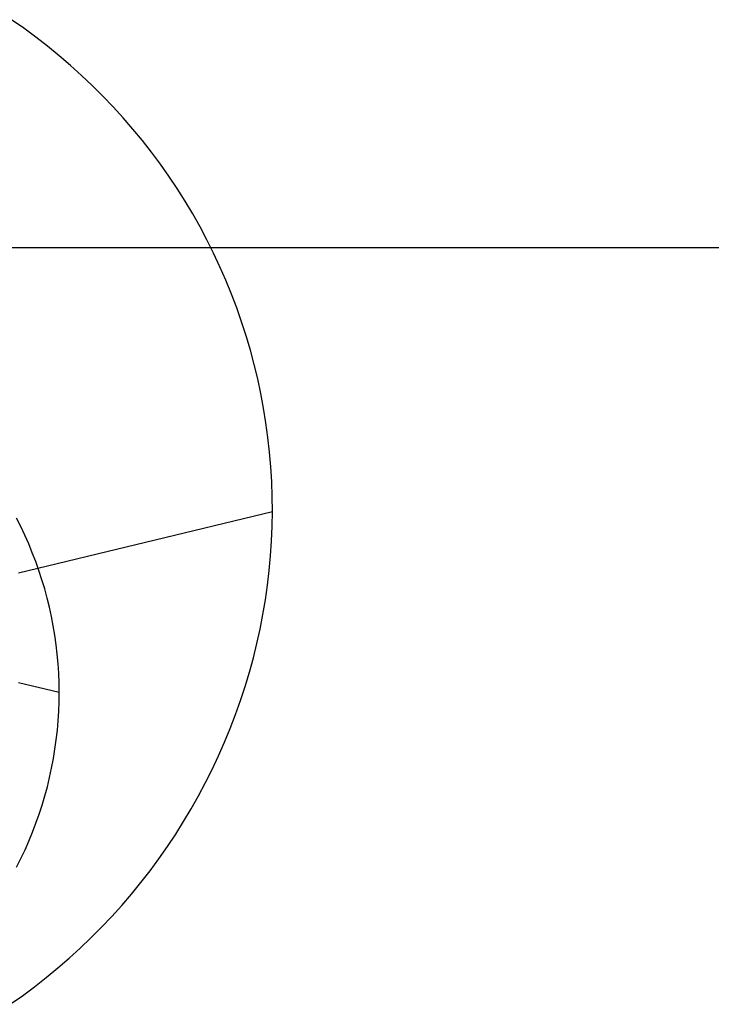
# Model space of a CAD drawing. Extents: x -5 to 5, y -2 to 2.
# Tile 34 of 59: x 0.126 to 0.367, y 1.037 to 1.38. Entities that reach past the tile are written whole.
import ezdxf

# ---------------------------------------------------------------- set-up
doc = ezdxf.new("R2010")
doc.units = 0

msp = doc.modelspace()

# ---------------------------------------------------------------- linework, layer by layer
at = {"layer": 'solid extract', "color": 5, "linetype": 'CONTINUOUS'}
for p, q in [((0.127276, 1.376942, -2.963031), (0.123019, 1.379922, -2.963885)), ((0.131464, 1.373856, -2.962148), (0.127276, 1.376942, -2.963031)), ((0.135575, 1.370668, -2.961238), (0.131464, 1.373856, -2.962148)), ((0.139602, 1.367385, -2.960303), (0.135575, 1.370668, -2.961238)), ((0.143538, 1.364012, -2.959346), (0.139602, 1.367385, -2.960303)), ((0.147391, 1.360541, -2.958363), (0.143538, 1.364012, -2.959346)), ((0.151161, 1.356972, -2.957355), (0.147391, 1.360541, -2.958363)), ((0.154842, 1.353312, -2.956324), (0.151161, 1.356972, -2.957355)), ((0.158427, 1.349567, -2.955273), (0.154842, 1.353312, -2.956324)), ((0.161911, 1.345743, -2.954203), (0.158427, 1.349567, -2.955273)), ((0.1653, 1.341829, -2.953111), (0.161911, 1.345743, -2.954203)), ((0.168595, 1.337828, -2.951998), (0.1653, 1.341829, -2.953111)), ((0.171789, 1.333748, -2.950867), (0.168595, 1.337828, -2.951998)), ((0.174877, 1.329595, -2.949719), (0.171789, 1.333748, -2.950867)), ((0.177853, 1.325375, -2.948557), (0.174877, 1.329595, -2.949719)), ((0.180726, 1.321076, -2.947377), (0.177853, 1.325375, -2.948557)), ((0.183493, 1.316702, -2.946181), (0.180726, 1.321076, -2.947377)), ((0.18615, 1.312261, -2.944971), (0.183493, 1.316702, -2.946181)), ((0.188691, 1.307761, -2.943749), (0.18615, 1.312261, -2.944971)), ((0.191114, 1.303207, -2.942517), (0.188691, 1.307761, -2.943749)), ((0.193424, 1.298585, -2.941272), (0.191114, 1.303207, -2.942517)), ((3, 1.300486, -3.201191), (-3, 1.300486, -3.201191)), ((0.19562, 1.293902, -2.940015), (0.193424, 1.298585, -2.941272)), ((0.197697, 1.289167, -2.938749), (0.19562, 1.293902, -2.940015)), ((0.199652, 1.284387, -2.937476), (0.197697, 1.289167, -2.938749)), ((0.201482, 1.279566, -2.936197), (0.199652, 1.284387, -2.937476)), ((0.203193, 1.274691, -2.934909), (0.201482, 1.279566, -2.936197)), ((0.204781, 1.26977, -2.933615), (0.203193, 1.274691, -2.934909)), ((0.206246, 1.264812, -2.932315), (0.204781, 1.26977, -2.933615)), ((0.207582, 1.259825, -2.931014), (0.206246, 1.264812, -2.932315)), ((0.20879, 1.254811, -2.929712), (0.207582, 1.259825, -2.931014)), ((0.209873, 1.249757, -2.928404), (0.20879, 1.254811, -2.929712)), ((0.210829, 1.244673, -2.927094), (0.209873, 1.249757, -2.928404)), ((0.211656, 1.239567, -2.925785), (0.210829, 1.244673, -2.927094)), ((0.212353, 1.23445, -2.924478), (0.211656, 1.239567, -2.925785)), ((0.21292, 1.229319, -2.923174), (0.212353, 1.23445, -2.924478)), ((0.213357, 1.224164, -2.921869), (0.21292, 1.229319, -2.923174)), ((0.213664, 1.218995, -2.920567), (0.213357, 1.224164, -2.921869)), ((0.213842, 1.213821, -2.919269), (0.213664, 1.218995, -2.920567)), ((0.213888, 1.208653, -2.917979), (0.213842, 1.213821, -2.919269)), ((0.1255, 1.187287, -3.003746), (0.213888, 1.208653, -2.917979)), ((0.213815, 1.203508, -2.9167), (0.213888, 1.208653, -2.917979)), ((0.12621, 1.203395, -3.174662), (0.124706, 1.206369, -3.175441)), ((0.127639, 1.200385, -3.173875), (0.12621, 1.203395, -3.174662)), ((0.12899, 1.197343, -3.173081), (0.127639, 1.200385, -3.173875)), ((0.213601, 1.198362, -2.915427), (0.213815, 1.203508, -2.9167)), ((0.130262, 1.194275, -3.172283), (0.12899, 1.197343, -3.173081)), ((0.213253, 1.193221, -2.914161), (0.213601, 1.198362, -2.915427)), ((0.131454, 1.191178, -3.171479), (0.130262, 1.194275, -3.172283)), ((0.13257, 1.188047, -3.17067), (0.131454, 1.191178, -3.171479)), ((0.21278, 1.188094, -2.912903), (0.213253, 1.193221, -2.914161)), ((0.133607, 1.184888, -3.169855), (0.13257, 1.188047, -3.17067)), ((0.212181, 1.182973, -2.911654), (0.21278, 1.188094, -2.912903)), ((0.134563, 1.181707, -3.169037), (0.133607, 1.184888, -3.169855)), ((0.135437, 1.178509, -3.168216), (0.134563, 1.181707, -3.169037)), ((0.211452, 1.177859, -2.910411), (0.212181, 1.182973, -2.911654)), ((0.136229, 1.175292, -3.167393), (0.135437, 1.178509, -3.168216)), ((0.210595, 1.172762, -2.909179), (0.211452, 1.177859, -2.910411)), ((0.13694, 1.17205, -3.166567), (0.136229, 1.175292, -3.167393)), ((0.137569, 1.16879, -3.165738), (0.13694, 1.17205, -3.166567)), ((0.209612, 1.16769, -2.907958), (0.210595, 1.172762, -2.909179)), ((0.138116, 1.165517, -3.164908), (0.137569, 1.16879, -3.165738)), ((0.208504, 1.162652, -2.90675), (0.209612, 1.16769, -2.907958)), ((0.138579, 1.162237, -3.164079), (0.138116, 1.165517, -3.164908)), ((0.207269, 1.157637, -2.905554), (0.208504, 1.162652, -2.90675)), ((0.138958, 1.158947, -3.16325), (0.138579, 1.162237, -3.164079)), ((0.139255, 1.155643, -3.16242), (0.138958, 1.158947, -3.16325)), ((0.139467, 1.15233, -3.161591), (0.139255, 1.155643, -3.16242)), ((0.205907, 1.152645, -2.904369), (0.207269, 1.157637, -2.905554)), ((0.139597, 1.149014, -3.160763), (0.139467, 1.15233, -3.161591)), ((0.20442, 1.147686, -2.903197), (0.205907, 1.152645, -2.904369)), ((0.1255, 1.149112, -3.146213), (0.139642, 1.145701, -3.159938)), ((0.139642, 1.145701, -3.159938), (0.139597, 1.149014, -3.160763)), ((0.139602, 1.142385, -3.159115), (0.139642, 1.145701, -3.159938)), ((0.202812, 1.142768, -2.902039), (0.20442, 1.147686, -2.903197)), ((0.139479, 1.139068, -3.158294), (0.139602, 1.142385, -3.159115)), ((0.201084, 1.137899, -2.900899), (0.202812, 1.142768, -2.902039)), ((0.139274, 1.135754, -3.157477), (0.139479, 1.139068, -3.158294)), ((0.138984, 1.132449, -3.156664), (0.139274, 1.135754, -3.157477)), ((0.199233, 1.133067, -2.899772), (0.201084, 1.137899, -2.900899)), ((0.13861, 1.129144, -3.155854), (0.138984, 1.132449, -3.156664)), ((0.197259, 1.128274, -2.898659), (0.199233, 1.133067, -2.899772)), ((0.138151, 1.125845, -3.155048), (0.13861, 1.129144, -3.155854)), ((0.195167, 1.123529, -2.897563), (0.197259, 1.128274, -2.898659)), ((0.13761, 1.122558, -3.154248), (0.138151, 1.125845, -3.155048)), ((0.136987, 1.119288, -3.153454), (0.13761, 1.122558, -3.154248)), ((0.19296, 1.11884, -2.896484), (0.195167, 1.123529, -2.897563)), ((0.136281, 1.116038, -3.152667), (0.136987, 1.119288, -3.153454)), ((0.190641, 1.114215, -2.895424), (0.19296, 1.11884, -2.896484)), ((0.135493, 1.1128, -3.151885), (0.136281, 1.116038, -3.152667)), ((0.134622, 1.109577, -3.15111), (0.135493, 1.1128, -3.151885)), ((0.188203, 1.10964, -2.894381), (0.190641, 1.114215, -2.895424)), ((0.13367, 1.106376, -3.150342), (0.134622, 1.109577, -3.15111)), ((0.18565, 1.105119, -2.893354), (0.188203, 1.10964, -2.894381)), ((0.132639, 1.103202, -3.149583), (0.13367, 1.106376, -3.150342)), ((0.182985, 1.100661, -2.892346), (0.18565, 1.105119, -2.893354)), ((0.131529, 1.100058, -3.148833), (0.132639, 1.103202, -3.149583)), ((0.130338, 1.096934, -3.148091), (0.131529, 1.100058, -3.148833)), ((0.180215, 1.096274, -2.891358), (0.182985, 1.100661, -2.892346)), ((0.129067, 1.093836, -3.147357), (0.130338, 1.096934, -3.148091)), ((0.17734, 1.091962, -2.890391), (0.180215, 1.096274, -2.891358)), ((0.126296, 1.08774, -3.145918), (0.127719, 1.09077, -3.146632)), ((0.127719, 1.09077, -3.146632), (0.129067, 1.093836, -3.147357)), ((0.174355, 1.087713, -2.889442), (0.17734, 1.091962, -2.890391)), ((0.124798, 1.084748, -3.145215), (0.126296, 1.08774, -3.145918)), ((0.171262, 1.083534, -2.888512), (0.174355, 1.087713, -2.889442)), ((0.168067, 1.07943, -2.887603), (0.171262, 1.083534, -2.888512)), ((0.164776, 1.07541, -2.886716), (0.168067, 1.07943, -2.887603)), ((0.161392, 1.071476, -2.885851), (0.164776, 1.07541, -2.886716)), ((0.157905, 1.067619, -2.885007), (0.161392, 1.071476, -2.885851)), ((0.154321, 1.063843, -2.884183), (0.157905, 1.067619, -2.885007)), ((0.150645, 1.060156, -2.883381), (0.154321, 1.063843, -2.884183)), ((0.146886, 1.056563, -2.882603), (0.150645, 1.060156, -2.883381)), ((0.143043, 1.053067, -2.881849), (0.146886, 1.056563, -2.882603)), ((0.139109, 1.049658, -2.881116), (0.143043, 1.053067, -2.881849)), ((0.135088, 1.046343, -2.880405), (0.139109, 1.049658, -2.881116)), ((0.130989, 1.043126, -2.879718), (0.135088, 1.046343, -2.880405)), ((0.126818, 1.040014, -2.879055), (0.130989, 1.043126, -2.879718)), ((0.122576, 1.037007, -2.878416), (0.126818, 1.040014, -2.879055))]:
    msp.add_line(p, q, dxfattribs=at)

doc.saveas('drawing.dxf')
